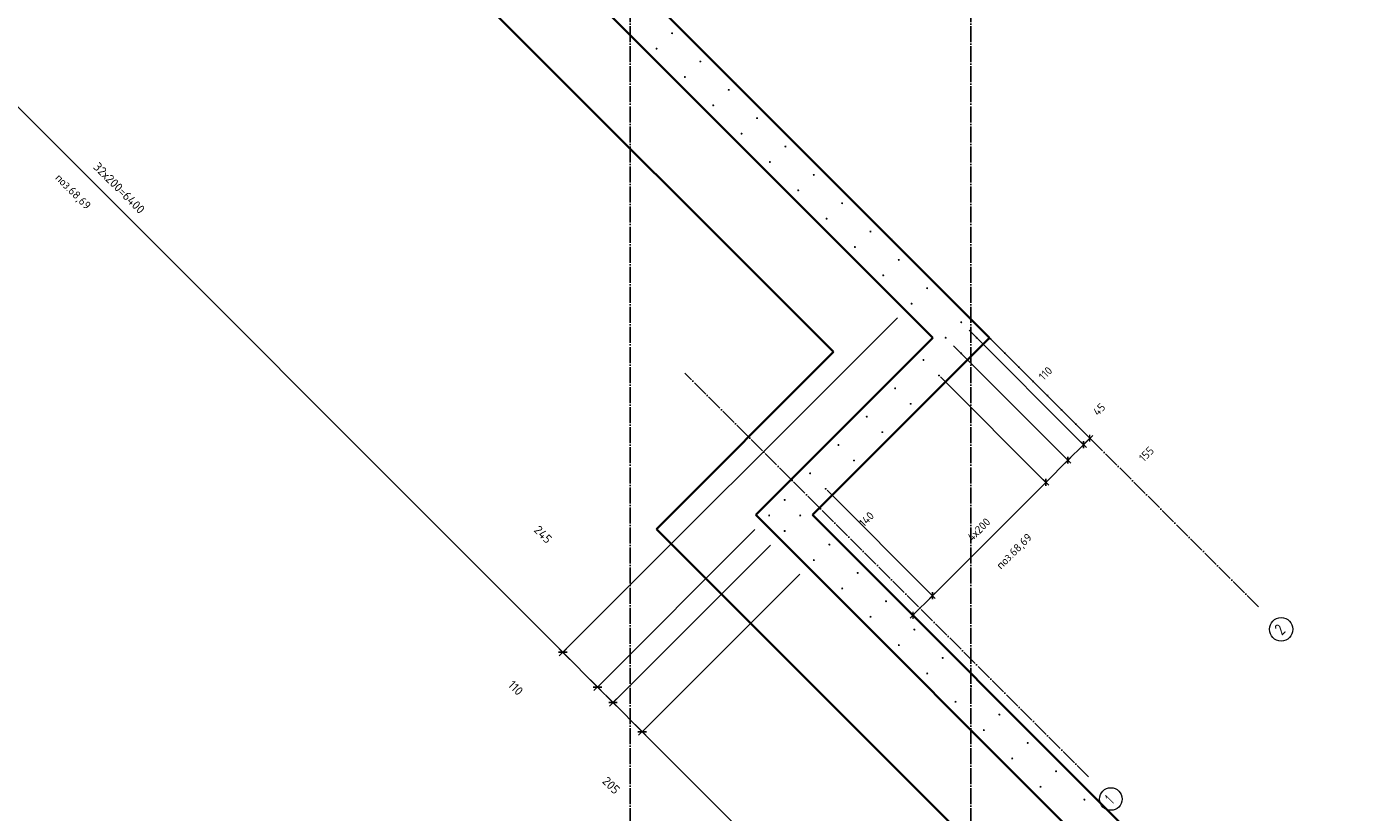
# Model space of a CAD drawing. Header units: millimetres. Extents: x -1001 to 124100, y -72947 to 40304.
# Tile 5 of 104: x 83688 to 90368, y -68775 to -64855. Entities that reach past the tile are written whole.
import ezdxf

# ---------------------------------------------------------------- set-up
doc = ezdxf.new("R2010")
doc.units = ezdxf.units.MM
doc.header["$PDMODE"] = 65
doc.linetypes.add('______11', pattern=[100, 80, -10, 0, -10])
doc.linetypes.add('______5', pattern=[220, 160, -20, 20, -20])
for name, color, linetype, lineweight in [('Standard', 7, 'Continuous', 25), ('Арм.стержн. Выпуски', 180, 'Continuous', 35), ('Размерная линия_ общее', 7, 'Continuous', 13), ('Размерная линия_ общее_1', 7, 'Continuous', 13)]:
    doc.layers.add(name, color=color, linetype=linetype, lineweight=lineweight)
doc.layers.add('Осевая линия_ общее', color=7, linetype='______5', lineweight=13, true_color=0xa0a0a0)
doc.styles.add('ISOCPEUR', font='ISOCPEUR')
doc.dimstyles.new('DIMSTYLE_11', dxfattribs={"dimtxt": 40, "dimasz": 40, "dimexe": 0, "dimexo": 0, "dimgap": 20, "dimtad": 2, "dimdec": 0, "dimrnd": 5, "dimzin": 12, "dimdsep": 46, "dimtxsty": 'ISOCPEUR', "dimblk1": 'ALL_ML_STRICH', "dimblk2": 'ALL_ML_STRICH', "dimsah": 1, "dimcen": 0, "dimclrd": 7, "dimclre": 256, "dimclrt": 7, "dimadec": 0, "dimazin": 0, "dimtfac": 1, "dimtdec": 0, "dimtix": 1, "dimtmove": 2, "dimatfit": 3, "dimfxl": 0, "dimtvp": 1.2, "dimtzin": 0, "dimlwd": 0, "dimlwe": -3, "dimarcsym": 0})
doc.dimstyles.new('DIMSTYLE_16', dxfattribs={"dimtxt": 40, "dimasz": 40, "dimexe": 0, "dimexo": 0, "dimgap": 20, "dimtad": 0, "dimdec": 0, "dimrnd": 5, "dimzin": 12, "dimdsep": 46, "dimtxsty": 'ISOCPEUR', "dimblk1": 'ALL_ML_STRICH', "dimblk2": 'ALL_ML_STRICH', "dimsah": 1, "dimcen": 0, "dimclrd": 7, "dimclre": 256, "dimclrt": 7, "dimadec": 0, "dimazin": 0, "dimtfac": 1, "dimtdec": 0, "dimtix": 1, "dimtmove": 2, "dimatfit": 3, "dimfxl": 0, "dimtzin": 0, "dimlwd": 0, "dimlwe": -3, "dimarcsym": 0})
doc.dimstyles.new('DIMSTYLE_26', dxfattribs={"dimtxt": 44, "dimasz": 50, "dimexe": 0, "dimexo": 0, "dimgap": 22, "dimtad": 0, "dimdec": 0, "dimrnd": 5, "dimzin": 12, "dimdsep": 46, "dimtxsty": 'ISOCPEUR', "dimblk1": 'ALL_ML_STRICH', "dimblk2": 'ALL_ML_STRICH', "dimsah": 1, "dimcen": 0, "dimclrd": 7, "dimclre": 256, "dimclrt": 7, "dimadec": 0, "dimazin": 0, "dimtfac": 1, "dimtdec": 0, "dimtix": 1, "dimtmove": 2, "dimatfit": 3, "dimfxl": 0, "dimtvp": 1.2, "dimtzin": 0, "dimlwd": 0, "dimlwe": -3, "dimarcsym": 0})
doc.dimstyles.new('DIMSTYLE_29', dxfattribs={"dimtxt": 44, "dimasz": 50, "dimexe": 0, "dimexo": 0, "dimgap": 22, "dimtad": 0, "dimdec": 0, "dimrnd": 5, "dimzin": 12, "dimdsep": 46, "dimtxsty": 'ISOCPEUR', "dimblk1": 'ALL_ML_STRICH', "dimblk2": 'ALL_ML_STRICH', "dimsah": 1, "dimcen": 0, "dimclrd": 7, "dimclre": 256, "dimclrt": 7, "dimadec": 0, "dimazin": 0, "dimtfac": 1, "dimtdec": 0, "dimtix": 1, "dimtmove": 2, "dimatfit": 3, "dimfxl": 0, "dimtzin": 0, "dimlwd": 0, "dimlwe": -3, "dimarcsym": 0})
doc.dimstyles.new('DIMSTYLE_3', dxfattribs={"dimtxt": 44, "dimasz": 50, "dimexe": 0, "dimexo": 0, "dimgap": 22, "dimtad": 2, "dimdec": 0, "dimrnd": 5, "dimzin": 12, "dimdsep": 46, "dimtxsty": 'ISOCPEUR', "dimblk1": 'ALL_ML_STRICH', "dimblk2": 'ALL_ML_STRICH', "dimsah": 1, "dimcen": 0, "dimclrd": 7, "dimclre": 256, "dimclrt": 7, "dimadec": 0, "dimazin": 0, "dimtfac": 1, "dimtdec": 0, "dimtix": 1, "dimtmove": 2, "dimatfit": 3, "dimfxl": 0, "dimtzin": 0, "dimlwd": 0, "dimlwe": -3, "dimarcsym": 0})
doc.dimstyles.new('DIMSTYLE_9', dxfattribs={"dimtxt": 40, "dimasz": 40, "dimexe": 0, "dimexo": 0, "dimgap": 20, "dimtad": 2, "dimdec": 0, "dimrnd": 5, "dimzin": 12, "dimdsep": 46, "dimtxsty": 'ISOCPEUR', "dimblk1": 'ALL_ML_STRICH', "dimblk2": 'ALL_ML_STRICH', "dimsah": 1, "dimcen": 0, "dimclrd": 7, "dimclre": 256, "dimclrt": 7, "dimadec": 0, "dimazin": 0, "dimtfac": 1, "dimtdec": 0, "dimtix": 1, "dimtmove": 2, "dimatfit": 3, "dimfxl": 0, "dimtzin": 0, "dimlwd": 0, "dimlwe": -3, "dimarcsym": 0})

# ---------------------------------------------------------------- blocks, each defined once
blk = doc.blocks.new('СЛОЖНЫЙ_ОБЪЕКТ_0')
at = {"layer": 'Осевая линия_ общее', "color": 253, "linetype": '______11', "lineweight": -3, "true_color": 0xa0a0a0, "transparency": 33554687}
for p, q in [((89836.5, -67750.3), (82970.5, -60884.3)), ((88988, -68598.9), (86972.7, -66583.6))]:
    blk.add_line(p, q, dxfattribs=at)
at = {"layer": 'Осевая линия_ общее', "color": 7, "linetype": 'Continuous', "lineweight": 13, "transparency": 33554687}
for centre, radius in [((89948.8, -67862), 58.5), ((89098.7, -68709.1), 56.4)]:
    blk.add_circle(centre, radius, dxfattribs=at)
at = {"layer": 'Осевая линия_ общее', "color": 7, "linetype": 'Continuous', "lineweight": 13, "transparency": 33554687, "char_height": 60, "attachment_point": 7, "rotation": 45, "style": 'ISOCPEUR'}
for s, insert, width in [('\\W0.78;2', (89952.4, -67895.3), 65.281), ('\\W0.56;1', (89106.6, -68738.2), 46.667)]:
    blk.add_mtext(s, dxfattribs=dict(at, insert=insert, width=width))
blk = doc.blocks.new('ALL_ML_STRICH')
at = {"color": 0, "linetype": 'ByBlock', "lineweight": -2}
for p, q in [((-1, 0), (0.5, 0)), ((-0.3, -0.3), (0.3, 0.3)), ((0, -0.5), (0, 0.5))]:
    blk.add_line(p, q, dxfattribs=at)
blk = doc.blocks.new('*D521')
at = {"layer": 'DEFPOINTS', "color": 7, "linetype": 'Continuous', "lineweight": 13, "transparency": 33554687}
for p in [(83578.9, -61711.3), (81839.4, -63449.8), (88104.4, -66236.8)]:
    blk.add_point(p, dxfattribs=at)
at = {"layer": 'Размерная линия_ общее', "color": 253, "linetype": 'Continuous', "lineweight": -2, "true_color": 0xa0a0a0, "transparency": 33554687}
for p, q in [((83508.2, -61782), (81839.4, -63449.8)), ((88033.7, -66307.5), (86363.6, -67976.6))]:
    blk.add_line(p, q, dxfattribs=at)
at = {"layer": 'Размерная линия_ общее', "color": 7, "linetype": 'Continuous', "lineweight": -2, "transparency": 33554687}
blk.add_line((81839.4, -63449.8), (86363.6, -67976.6), dxfattribs=at)
at = {"layer": 'Размерная линия_ общее', "color": 7, "linetype": 'Continuous', "lineweight": 13, "transparency": 33554687, "yscale": 50, "zscale": 50}
for p, xscale, rotation in [((81839.4, -63449.8), 49.99999999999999, 134.982941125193), ((86363.6, -67976.6), 50, 314.982941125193)]:
    blk.add_blockref('ALL_ML_STRICH', p, dxfattribs=dict(at, xscale=xscale, rotation=rotation))
at = {"layer": 'Размерная линия_ общее', "color": 7, "linetype": 'Continuous', "lineweight": 13, "transparency": 33554687, "insert": (84048.2, -65526.9), "char_height": 44, "width": 2.2, "attachment_point": 1, "rotation": 314.98294, "line_spacing_factor": 0.60241, "style": 'ISOCPEUR'}
blk.add_mtext('32х200=6400', dxfattribs=at)
blk = doc.blocks.new('*D522')
at = {"layer": 'DEFPOINTS', "color": 7, "linetype": 'Continuous', "lineweight": 13, "transparency": 33554687}
for p in [(88104.4, -66236.8), (87393.5, -67293.7), (86363.6, -67976.6)]:
    blk.add_point(p, dxfattribs=at)
at = {"layer": 'Размерная линия_ общее', "color": 253, "linetype": 'Continuous', "lineweight": -2, "true_color": 0xa0a0a0, "transparency": 33554687}
for p, q in [((88033.7, -66307.5), (86363.6, -67976.6)), ((87322.8, -67364.4), (86536.8, -68150))]:
    blk.add_line(p, q, dxfattribs=at)
at = {"layer": 'Размерная линия_ общее', "color": 7, "linetype": 'Continuous', "lineweight": -2, "transparency": 33554687}
blk.add_line((86363.6, -67976.6), (86536.8, -68150), dxfattribs=at)
at = {"layer": 'Размерная линия_ общее', "color": 7, "linetype": 'Continuous', "lineweight": 13, "transparency": 33554687, "yscale": 50, "zscale": 50}
for p, xscale, rotation in [((86363.6, -67976.6), 49.99999999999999, 134.982941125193), ((86536.8, -68150), 50, 314.982941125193)]:
    blk.add_blockref('ALL_ML_STRICH', p, dxfattribs=dict(at, xscale=xscale, rotation=rotation))
at = {"layer": 'Размерная линия_ общее', "color": 7, "linetype": 'Continuous', "lineweight": 13, "transparency": 33554687, "insert": (86264.9, -67388.5), "char_height": 44, "width": 132, "attachment_point": 5, "rotation": 314.98294, "style": 'ISOCPEUR'}
blk.add_mtext('\\A1;{245}', dxfattribs=at)
blk = doc.blocks.new('*D523')
at = {"layer": 'DEFPOINTS', "color": 7, "linetype": 'Continuous', "lineweight": 13, "transparency": 33554687}
for p in [(87393.5, -67293.7), (87470.9, -67371.2), (86536.8, -68150)]:
    blk.add_point(p, dxfattribs=at)
at = {"layer": 'Размерная линия_ общее', "color": 253, "linetype": 'Continuous', "lineweight": -2, "true_color": 0xa0a0a0, "transparency": 33554687}
for p, q in [((87322.8, -67364.4), (86536.8, -68150)), ((87400.2, -67441.9), (86614.2, -68227.4))]:
    blk.add_line(p, q, dxfattribs=at)
at = {"layer": 'Размерная линия_ общее', "color": 7, "linetype": 'Continuous', "lineweight": -2, "transparency": 33554687}
blk.add_line((86536.8, -68150), (86614.2, -68227.4), dxfattribs=at)
at = {"layer": 'Размерная линия_ общее', "color": 7, "linetype": 'Continuous', "lineweight": 13, "transparency": 33554687, "yscale": 50, "zscale": 50}
for p, xscale, rotation in [((86536.8, -68150), 49.99999999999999, 134.982941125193), ((86614.2, -68227.4), 50, 314.982941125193)]:
    blk.add_blockref('ALL_ML_STRICH', p, dxfattribs=dict(at, xscale=xscale, rotation=rotation))
at = {"layer": 'Размерная линия_ общее', "color": 7, "linetype": 'Continuous', "lineweight": 13, "transparency": 33554687, "insert": (86128.4, -68154.6), "char_height": 44, "width": 132, "attachment_point": 5, "rotation": 314.98294, "style": 'ISOCPEUR'}
blk.add_mtext('\\A1;{110}', dxfattribs=at)
blk = doc.blocks.new('*D524')
at = {"layer": 'DEFPOINTS', "color": 7, "linetype": 'Continuous', "lineweight": 13, "transparency": 33554687}
for p in [(87470.9, -67371.2), (87616.5, -67516.7), (86614.2, -68227.4)]:
    blk.add_point(p, dxfattribs=at)
at = {"layer": 'Размерная линия_ общее', "color": 253, "linetype": 'Continuous', "lineweight": -2, "true_color": 0xa0a0a0, "transparency": 33554687}
for p, q in [((87400.2, -67441.9), (86614.2, -68227.4)), ((87545.8, -67587.4), (86759.7, -68373))]:
    blk.add_line(p, q, dxfattribs=at)
at = {"layer": 'Размерная линия_ общее', "color": 7, "linetype": 'Continuous', "lineweight": -2, "transparency": 33554687}
blk.add_line((86614.2, -68227.4), (86759.7, -68373), dxfattribs=at)
at = {"layer": 'Размерная линия_ общее', "color": 7, "linetype": 'Continuous', "lineweight": 13, "transparency": 33554687, "yscale": 50, "zscale": 50}
for p, xscale, rotation in [((86614.2, -68227.4), 49.99999999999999, 134.982941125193), ((86759.7, -68373), 50, 314.982941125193)]:
    blk.add_blockref('ALL_ML_STRICH', p, dxfattribs=dict(at, xscale=xscale, rotation=rotation))
at = {"layer": 'Размерная линия_ общее', "color": 7, "linetype": 'Continuous', "lineweight": 13, "transparency": 33554687, "insert": (86604.9, -68640.8), "char_height": 44, "width": 132, "attachment_point": 5, "rotation": 314.98294, "style": 'ISOCPEUR'}
blk.add_mtext('\\A1;{205}', dxfattribs=at)
blk = doc.blocks.new('*D525')
at = {"layer": 'DEFPOINTS', "color": 7, "linetype": 'Continuous', "lineweight": 13, "transparency": 33554687}
for p in [(87616.5, -67516.7), (86759.7, -68373), (90162.1, -70062.3)]:
    blk.add_point(p, dxfattribs=at)
at = {"layer": 'Размерная линия_ общее', "color": 253, "linetype": 'Continuous', "lineweight": -2, "true_color": 0xa0a0a0, "transparency": 33554687}
for p, q in [((87545.8, -67587.4), (86759.7, -68373)), ((90091.4, -70133), (89304.5, -70919.3))]:
    blk.add_line(p, q, dxfattribs=at)
at = {"layer": 'Размерная линия_ общее', "color": 7, "linetype": 'Continuous', "lineweight": -2, "transparency": 33554687}
blk.add_line((86759.7, -68373), (89304.5, -70919.3), dxfattribs=at)
at = {"layer": 'Размерная линия_ общее', "color": 7, "linetype": 'Continuous', "lineweight": 13, "transparency": 33554687, "yscale": 50, "zscale": 50}
for p, xscale, rotation in [((86759.7, -68373), 49.99999999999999, 134.982941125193), ((89304.5, -70919.3), 50, 314.982941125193)]:
    blk.add_blockref('ALL_ML_STRICH', p, dxfattribs=dict(at, xscale=xscale, rotation=rotation))
at = {"layer": 'Размерная линия_ общее', "color": 7, "linetype": 'Continuous', "lineweight": 13, "transparency": 33554687, "insert": (87983.5, -69464.6), "char_height": 44, "width": 2.2, "attachment_point": 1, "rotation": 314.98294, "line_spacing_factor": 0.60241, "style": 'ISOCPEUR'}
blk.add_mtext('18х200=3600', dxfattribs=at)
blk = doc.blocks.new('*D527')
at = {"layer": 'DEFPOINTS', "color": 7, "linetype": 'Continuous', "lineweight": 13, "transparency": 33554687}
for p in [(87675.4, -67160.8), (87839.1, -67520.7), (88110.6, -67792.2)]:
    blk.add_point(p, dxfattribs=at)
at = {"layer": 'Размерная линия_ общее_1', "color": 253, "linetype": 'Continuous', "lineweight": -2, "true_color": 0xa0a0a0, "transparency": 33554687}
for p, q in [((87682.5, -67167.9), (88208.7, -67694.1)), ((87846.2, -67527.8), (88110.6, -67792.2))]:
    blk.add_line(p, q, dxfattribs=at)
at = {"layer": 'Размерная линия_ общее_1', "color": 7, "linetype": 'Continuous', "lineweight": -2, "transparency": 33554687}
blk.add_line((88110.6, -67792.2), (88208.7, -67694.1), dxfattribs=at)
at = {"layer": 'Размерная линия_ общее_1', "color": 7, "linetype": 'Continuous', "lineweight": 13, "transparency": 33554687, "xscale": 40, "yscale": 40, "zscale": 40}
for p, rotation in [((88208.7, -67694.1), 45.00000000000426), ((88110.6, -67792.2), 225.0000000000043)]:
    blk.add_blockref('ALL_ML_STRICH', p, dxfattribs=dict(at, rotation=rotation))
at = {"layer": 'Размерная линия_ общее_1', "color": 7, "linetype": 'Continuous', "lineweight": 13, "transparency": 33554687, "insert": (87879.4, -67312.4), "char_height": 40, "width": 120, "attachment_point": 5, "rotation": 45, "style": 'ISOCPEUR'}
blk.add_mtext('\\A1;{140}', dxfattribs=at)
blk = doc.blocks.new('*D528')
at = {"layer": 'DEFPOINTS', "color": 7, "linetype": 'Continuous', "lineweight": 13, "transparency": 33554687}
for p in [(88241.1, -66595.1), (87675.4, -67160.8), (88208.7, -67694.1)]:
    blk.add_point(p, dxfattribs=at)
at = {"layer": 'Размерная линия_ общее_1', "color": 253, "linetype": 'Continuous', "lineweight": -2, "true_color": 0xa0a0a0, "transparency": 33554687}
for p, q in [((88248.1, -66602.2), (88774.4, -67128.4)), ((87682.5, -67167.9), (88208.7, -67694.1))]:
    blk.add_line(p, q, dxfattribs=at)
at = {"layer": 'Размерная линия_ общее_1', "color": 7, "linetype": 'Continuous', "lineweight": -2, "transparency": 33554687}
blk.add_line((88208.7, -67694.1), (88774.4, -67128.4), dxfattribs=at)
at = {"layer": 'Размерная линия_ общее_1', "color": 7, "linetype": 'Continuous', "lineweight": 13, "transparency": 33554687, "xscale": 40, "yscale": 40, "zscale": 40}
for p, rotation in [((88774.4, -67128.4), 45.00000000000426), ((88208.7, -67694.1), 225.0000000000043)]:
    blk.add_blockref('ALL_ML_STRICH', p, dxfattribs=dict(at, rotation=rotation))
at = {"layer": 'Размерная линия_ общее_1', "color": 7, "linetype": 'Continuous', "lineweight": 13, "transparency": 33554687, "insert": (88378.4, -67397.1), "char_height": 40, "width": 2, "attachment_point": 1, "rotation": 45, "line_spacing_factor": 0.60241, "style": 'ISOCPEUR'}
blk.add_mtext('4х200', dxfattribs=at)
blk = doc.blocks.new('*D529')
at = {"layer": 'DEFPOINTS', "color": 7, "linetype": 'Continuous', "lineweight": 13, "transparency": 33554687}
for p in [(88306.8, -66439.7), (88241.1, -66595.1), (88774.4, -67128.4)]:
    blk.add_point(p, dxfattribs=at)
at = {"layer": 'Размерная линия_ общее_1', "color": 253, "linetype": 'Continuous', "lineweight": -2, "true_color": 0xa0a0a0, "transparency": 33554687}
for p, q in [((88313.8, -66446.8), (88884.9, -67017.8)), ((88248.1, -66602.2), (88774.4, -67128.4))]:
    blk.add_line(p, q, dxfattribs=at)
at = {"layer": 'Размерная линия_ общее_1', "color": 7, "linetype": 'Continuous', "lineweight": -2, "transparency": 33554687}
blk.add_line((88774.4, -67128.4), (88884.9, -67017.8), dxfattribs=at)
at = {"layer": 'Размерная линия_ общее_1', "color": 7, "linetype": 'Continuous', "lineweight": 13, "transparency": 33554687, "xscale": 40, "yscale": 40, "zscale": 40}
for p, rotation in [((88884.9, -67017.8), 45.00000000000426), ((88774.4, -67128.4), 225.0000000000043)]:
    blk.add_blockref('ALL_ML_STRICH', p, dxfattribs=dict(at, rotation=rotation))
at = {"layer": 'Размерная линия_ общее_1', "color": 7, "linetype": 'Continuous', "lineweight": 13, "transparency": 33554687, "insert": (89276.2, -66987.8), "char_height": 40, "width": 120, "attachment_point": 5, "rotation": 45, "style": 'ISOCPEUR'}
blk.add_mtext('\\A1;{155}', dxfattribs=at)
blk = doc.blocks.new('*D530')
at = {"layer": 'DEFPOINTS', "color": 7, "linetype": 'Continuous', "lineweight": 13, "transparency": 33554687}
for p in [(88384.2, -66362.2), (88306.8, -66439.7), (88884.9, -67017.8)]:
    blk.add_point(p, dxfattribs=at)
at = {"layer": 'Размерная линия_ общее_1', "color": 253, "linetype": 'Continuous', "lineweight": -2, "true_color": 0xa0a0a0, "transparency": 33554687}
for p, q in [((88391.3, -66369.3), (88962.4, -66940.4)), ((88313.8, -66446.8), (88884.9, -67017.8))]:
    blk.add_line(p, q, dxfattribs=at)
at = {"layer": 'Размерная линия_ общее_1', "color": 7, "linetype": 'Continuous', "lineweight": -2, "transparency": 33554687}
blk.add_line((88884.9, -67017.8), (88962.4, -66940.4), dxfattribs=at)
at = {"layer": 'Размерная линия_ общее_1', "color": 7, "linetype": 'Continuous', "lineweight": 13, "transparency": 33554687, "xscale": 40, "yscale": 40, "zscale": 40}
for p, rotation in [((88962.4, -66940.4), 45.00000000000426), ((88884.9, -67017.8), 225.0000000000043)]:
    blk.add_blockref('ALL_ML_STRICH', p, dxfattribs=dict(at, rotation=rotation))
at = {"layer": 'Размерная линия_ общее_1', "color": 7, "linetype": 'Continuous', "lineweight": 13, "transparency": 33554687, "insert": (88772.9, -66584.8), "char_height": 40, "width": 120, "attachment_point": 5, "rotation": 45, "style": 'ISOCPEUR'}
blk.add_mtext('\\A1;{110}', dxfattribs=at)
blk = doc.blocks.new('*D531')
at = {"layer": 'DEFPOINTS', "color": 7, "linetype": 'Continuous', "lineweight": 13, "transparency": 33554687}
for p in [(88384.2, -66362.2), (88448.4, -66362.3), (88962.4, -66940.4)]:
    blk.add_point(p, dxfattribs=at)
at = {"layer": 'Размерная линия_ общее_1', "color": 253, "linetype": 'Continuous', "lineweight": -2, "true_color": 0xa0a0a0, "transparency": 33554687}
for p, q in [((88391.3, -66369.3), (88962.4, -66940.4)), ((88455.5, -66369.4), (88994.5, -66908.3))]:
    blk.add_line(p, q, dxfattribs=at)
at = {"layer": 'Размерная линия_ общее_1', "color": 7, "linetype": 'Continuous', "lineweight": -2, "transparency": 33554687}
blk.add_line((88962.4, -66940.4), (88994.5, -66908.3), dxfattribs=at)
at = {"layer": 'Размерная линия_ общее_1', "color": 7, "linetype": 'Continuous', "lineweight": 13, "transparency": 33554687, "xscale": 40, "yscale": 40, "zscale": 40}
for p, rotation in [((88962.4, -66940.4), 225.0000000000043), ((88994.5, -66908.3), 45.00000000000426)]:
    blk.add_blockref('ALL_ML_STRICH', p, dxfattribs=dict(at, rotation=rotation))
at = {"layer": 'Размерная линия_ общее_1', "color": 7, "linetype": 'Continuous', "lineweight": 13, "transparency": 33554687, "insert": (89040.2, -66764), "char_height": 40, "width": 80, "attachment_point": 5, "rotation": 45, "style": 'ISOCPEUR'}
blk.add_mtext('\\A1;{45}', dxfattribs=at)

msp = doc.modelspace()

# ---------------------------------------------------------------- hatches: boundary and pattern name
at = {"layer": 'Арм.стержн. Выпуски', "linetype": 'Continuous', "lineweight": 35, "transparency": 33554687}
for points in [[(86914.1, -64886.6), (86913.7, -64884.7), (86912.6, -64883), (86911, -64881.9), (86909.1, -64881.6), (86907.2, -64881.9), (86905.5, -64883), (86904.5, -64884.7), (86904.1, -64886.6), (86904.5, -64888.5), (86905.5, -64890.1), (86907.2, -64891.2), (86909.1, -64891.6), (86911, -64891.2), (86912.6, -64890.1), (86913.7, -64888.5)], [(86836.6, -64964), (86836.2, -64962.1), (86835.2, -64960.5), (86833.5, -64959.4), (86831.6, -64959), (86829.7, -64959.4), (86828.1, -64960.5), (86827, -64962.1), (86826.6, -64964), (86827, -64965.9), (86828.1, -64967.6), (86829.7, -64968.6), (86831.6, -64969), (86833.5, -64968.6), (86835.2, -64967.6), (86836.2, -64965.9)], [(87055.5, -65028), (87055.1, -65026.1), (87054, -65024.5), (87052.4, -65023.4), (87050.5, -65023), (87048.6, -65023.4), (87047, -65024.5), (87045.9, -65026.1), (87045.5, -65028), (87045.9, -65029.9), (87047, -65031.5), (87048.6, -65032.6), (87050.5, -65033), (87052.4, -65032.6), (87054, -65031.5), (87055.1, -65029.9)], [(86978, -65105.4), (86977.7, -65103.5), (86976.6, -65101.9), (86975, -65100.8), (86973, -65100.4), (86971.1, -65100.8), (86969.5, -65101.9), (86968.4, -65103.5), (86968, -65105.4), (86968.4, -65107.4), (86969.5, -65109), (86971.1, -65110.1), (86973, -65110.4), (86975, -65110.1), (86976.6, -65109), (86977.7, -65107.4)], [(87196.9, -65169.4), (87196.5, -65167.5), (87195.5, -65165.9), (87193.8, -65164.8), (87191.9, -65164.4), (87190, -65164.8), (87188.4, -65165.9), (87187.3, -65167.5), (87186.9, -65169.4), (87187.3, -65171.3), (87188.4, -65172.9), (87190, -65174), (87191.9, -65174.4), (87193.8, -65174), (87195.5, -65172.9), (87196.5, -65171.3)], [(87119.5, -65246.9), (87119.1, -65244.9), (87118, -65243.3), (87116.4, -65242.2), (87114.5, -65241.9), (87112.6, -65242.2), (87110.9, -65243.3), (87109.8, -65244.9), (87109.5, -65246.9), (87109.8, -65248.8), (87110.9, -65250.4), (87112.6, -65251.5), (87114.5, -65251.9), (87116.4, -65251.5), (87118, -65250.4), (87119.1, -65248.8)], [(87338.3, -65310.8), (87338, -65308.9), (87336.9, -65307.3), (87335.3, -65306.2), (87333.3, -65305.8), (87331.4, -65306.2), (87329.8, -65307.3), (87328.7, -65308.9), (87328.3, -65310.8), (87328.7, -65312.7), (87329.8, -65314.4), (87331.4, -65315.5), (87333.3, -65315.8), (87335.3, -65315.5), (87336.9, -65314.4), (87338, -65312.7)], [(87260.9, -65388.3), (87260.5, -65386.4), (87259.4, -65384.7), (87257.8, -65383.7), (87255.9, -65383.3), (87254, -65383.7), (87252.4, -65384.7), (87251.3, -65386.4), (87250.9, -65388.3), (87251.3, -65390.2), (87252.4, -65391.8), (87254, -65392.9), (87255.9, -65393.3), (87257.8, -65392.9), (87259.4, -65391.8), (87260.5, -65390.2)], [(87479.8, -65452.3), (87479.4, -65450.3), (87478.3, -65448.7), (87476.7, -65447.6), (87474.8, -65447.3), (87472.8, -65447.6), (87471.2, -65448.7), (87470.1, -65450.3), (87469.8, -65452.3), (87470.1, -65454.2), (87471.2, -65455.8), (87472.8, -65456.9), (87474.8, -65457.3), (87476.7, -65456.9), (87478.3, -65455.8), (87479.4, -65454.2)], [(87402.3, -65529.7), (87401.9, -65527.8), (87400.8, -65526.2), (87399.2, -65525.1), (87397.3, -65524.7), (87395.4, -65525.1), (87393.8, -65526.2), (87392.7, -65527.8), (87392.3, -65529.7), (87392.7, -65531.6), (87393.8, -65533.2), (87395.4, -65534.3), (87397.3, -65534.7), (87399.2, -65534.3), (87400.8, -65533.2), (87401.9, -65531.6)], [(87621.2, -65593.7), (87620.8, -65591.8), (87619.7, -65590.1), (87618.1, -65589.1), (87616.2, -65588.7), (87614.3, -65589.1), (87612.6, -65590.1), (87611.6, -65591.8), (87611.2, -65593.7), (87611.6, -65595.6), (87612.6, -65597.2), (87614.3, -65598.3), (87616.2, -65598.7), (87618.1, -65598.3), (87619.7, -65597.2), (87620.8, -65595.6)], [(87543.7, -65671.1), (87543.4, -65669.2), (87542.3, -65667.6), (87540.6, -65666.5), (87538.7, -65666.1), (87536.8, -65666.5), (87535.2, -65667.6), (87534.1, -65669.2), (87533.7, -65671.1), (87534.1, -65673), (87535.2, -65674.7), (87536.8, -65675.7), (87538.7, -65676.1), (87540.6, -65675.7), (87542.3, -65674.7), (87543.4, -65673)], [(87762.6, -65735.1), (87762.2, -65733.2), (87761.1, -65731.6), (87759.5, -65730.5), (87757.6, -65730.1), (87755.7, -65730.5), (87754.1, -65731.6), (87753, -65733.2), (87752.6, -65735.1), (87753, -65737), (87754.1, -65738.6), (87755.7, -65739.7), (87757.6, -65740.1), (87759.5, -65739.7), (87761.1, -65738.6), (87762.2, -65737)], [(87685.2, -65812.5), (87684.8, -65810.6), (87683.7, -65809), (87682.1, -65807.9), (87680.2, -65807.5), (87678.2, -65807.9), (87676.6, -65809), (87675.5, -65810.6), (87675.2, -65812.5), (87675.5, -65814.5), (87676.6, -65816.1), (87678.2, -65817.2), (87680.2, -65817.5), (87682.1, -65817.2), (87683.7, -65816.1), (87684.8, -65814.5)], [(87904, -65876.5), (87903.6, -65874.6), (87902.6, -65873), (87900.9, -65871.9), (87899, -65871.5), (87897.1, -65871.9), (87895.5, -65873), (87894.4, -65874.6), (87894, -65876.5), (87894.4, -65878.4), (87895.5, -65880.1), (87897.1, -65881.1), (87899, -65881.5), (87900.9, -65881.1), (87902.6, -65880.1), (87903.6, -65878.4)], [(87826.6, -65954), (87826.2, -65952.1), (87825.1, -65950.4), (87823.5, -65949.3), (87821.6, -65949), (87819.7, -65949.3), (87818, -65950.4), (87817, -65952.1), (87816.6, -65954), (87817, -65955.9), (87818, -65957.5), (87819.7, -65958.6), (87821.6, -65959), (87823.5, -65958.6), (87825.1, -65957.5), (87826.2, -65955.9)], [(88045.4, -66017.9), (88045.1, -66016), (88044, -66014.4), (88042.4, -66013.3), (88040.4, -66012.9), (88038.5, -66013.3), (88036.9, -66014.4), (88035.8, -66016), (88035.4, -66017.9), (88035.8, -66019.9), (88036.9, -66021.5), (88038.5, -66022.6), (88040.4, -66022.9), (88042.4, -66022.6), (88044, -66021.5), (88045.1, -66019.9)], [(87968, -66095.4), (87967.6, -66093.5), (87966.5, -66091.9), (87964.9, -66090.8), (87963, -66090.4), (87961.1, -66090.8), (87959.5, -66091.9), (87958.4, -66093.5), (87958, -66095.4), (87958.4, -66097.3), (87959.5, -66098.9), (87961.1, -66100), (87963, -66100.4), (87964.9, -66100), (87966.5, -66098.9), (87967.6, -66097.3)], [(88186.9, -66159.4), (88186.5, -66157.4), (88185.4, -66155.8), (88183.8, -66154.7), (88181.9, -66154.4), (88180, -66154.7), (88178.3, -66155.8), (88177.2, -66157.4), (88176.9, -66159.4), (88177.2, -66161.3), (88178.3, -66162.9), (88180, -66164), (88181.9, -66164.4), (88183.8, -66164), (88185.4, -66162.9), (88186.5, -66161.3)], [(88109.4, -66236.8), (88109, -66234.9), (88108, -66233.3), (88106.3, -66232.2), (88104.4, -66231.8), (88102.5, -66232.2), (88100.9, -66233.3), (88099.8, -66234.9), (88099.4, -66236.8), (88099.8, -66238.7), (88100.9, -66240.3), (88102.5, -66241.4), (88104.4, -66241.8), (88106.3, -66241.4), (88108, -66240.3), (88109, -66238.7)], [(88357, -66329.3), (88356.6, -66327.4), (88355.5, -66325.8), (88353.9, -66324.7), (88352, -66324.3), (88350.1, -66324.7), (88348.5, -66325.8), (88347.4, -66327.4), (88347, -66329.3), (88347.4, -66331.2), (88348.5, -66332.8), (88350.1, -66333.9), (88352, -66334.3), (88353.9, -66333.9), (88355.5, -66332.8), (88356.6, -66331.2)], [(88279.5, -66406.7), (88279.1, -66404.8), (88278, -66403.2), (88276.4, -66402.1), (88274.5, -66401.7), (88272.6, -66402.1), (88271, -66403.2), (88269.9, -66404.8), (88269.5, -66406.7), (88269.9, -66408.7), (88271, -66410.3), (88272.6, -66411.4), (88274.5, -66411.7), (88276.4, -66411.4), (88278, -66410.3), (88279.1, -66408.7)], [(88434.4, -66406.8), (88434, -66404.9), (88432.9, -66403.3), (88431.3, -66402.2), (88429.4, -66401.8), (88427.4, -66402.2), (88425.8, -66403.3), (88424.7, -66404.9), (88424.4, -66406.8), (88424.7, -66408.8), (88425.8, -66410.4), (88427.4, -66411.5), (88429.4, -66411.8), (88431.3, -66411.5), (88432.9, -66410.4), (88434, -66408.8)], [(88168.6, -66517.7), (88168.2, -66515.8), (88167.1, -66514.2), (88165.5, -66513.1), (88163.6, -66512.7), (88161.7, -66513.1), (88160.1, -66514.2), (88159, -66515.8), (88158.6, -66517.7), (88159, -66519.6), (88160.1, -66521.2), (88161.7, -66522.3), (88163.6, -66522.7), (88165.5, -66522.3), (88167.1, -66521.2), (88168.2, -66519.6)], [(88356.9, -66484.3), (88356.5, -66482.4), (88355.4, -66480.7), (88353.8, -66479.7), (88351.9, -66479.3), (88350, -66479.7), (88348.3, -66480.7), (88347.3, -66482.4), (88346.9, -66484.3), (88347.3, -66486.2), (88348.3, -66487.8), (88350, -66488.9), (88351.9, -66489.3), (88353.8, -66488.9), (88355.4, -66487.8), (88356.5, -66486.2)], [(88246.1, -66595.1), (88245.7, -66593.2), (88244.6, -66591.6), (88243, -66590.5), (88241.1, -66590.1), (88239.2, -66590.5), (88237.5, -66591.6), (88236.5, -66593.2), (88236.1, -66595.1), (88236.5, -66597), (88237.5, -66598.7), (88239.2, -66599.7), (88241.1, -66600.1), (88243, -66599.7), (88244.6, -66598.7), (88245.7, -66597)], [(88027.2, -66659.1), (88026.8, -66657.2), (88025.7, -66655.6), (88024.1, -66654.5), (88022.2, -66654.1), (88020.3, -66654.5), (88018.6, -66655.6), (88017.6, -66657.2), (88017.2, -66659.1), (88017.6, -66661), (88018.6, -66662.7), (88020.3, -66663.7), (88022.2, -66664.1), (88024.1, -66663.7), (88025.7, -66662.7), (88026.8, -66661)], [(88104.7, -66736.6), (88104.3, -66734.6), (88103.2, -66733), (88101.6, -66731.9), (88099.7, -66731.6), (88097.7, -66731.9), (88096.1, -66733), (88095, -66734.6), (88094.7, -66736.6), (88095, -66738.5), (88096.1, -66740.1), (88097.7, -66741.2), (88099.7, -66741.6), (88101.6, -66741.2), (88103.2, -66740.1), (88104.3, -66738.5)], [(87885.8, -66800.5), (87885.4, -66798.6), (87884.3, -66797), (87882.7, -66795.9), (87880.8, -66795.5), (87878.8, -66795.9), (87877.2, -66797), (87876.1, -66798.6), (87875.8, -66800.5), (87876.1, -66802.5), (87877.2, -66804.1), (87878.8, -66805.2), (87880.8, -66805.5), (87882.7, -66805.2), (87884.3, -66804.1), (87885.4, -66802.5)], [(87963.2, -66878), (87962.8, -66876.1), (87961.8, -66874.4), (87960.1, -66873.4), (87958.2, -66873), (87956.3, -66873.4), (87954.7, -66874.4), (87953.6, -66876.1), (87953.2, -66878), (87953.6, -66879.9), (87954.7, -66881.5), (87956.3, -66882.6), (87958.2, -66883), (87960.1, -66882.6), (87961.8, -66881.5), (87962.8, -66879.9)], [(87744.3, -66942), (87744, -66940), (87742.9, -66938.4), (87741.3, -66937.3), (87739.3, -66937), (87737.4, -66937.3), (87735.8, -66938.4), (87734.7, -66940), (87734.3, -66942), (87734.7, -66943.9), (87735.8, -66945.5), (87737.4, -66946.6), (87739.3, -66947), (87741.3, -66946.6), (87742.9, -66945.5), (87744, -66943.9)], [(87821.8, -67019.4), (87821.4, -67017.5), (87820.3, -67015.9), (87818.7, -67014.8), (87816.8, -67014.4), (87814.9, -67014.8), (87813.3, -67015.9), (87812.2, -67017.5), (87811.8, -67019.4), (87812.2, -67021.3), (87813.3, -67022.9), (87814.9, -67024), (87816.8, -67024.4), (87818.7, -67024), (87820.3, -67022.9), (87821.4, -67021.3)], [(87602.9, -67083.4), (87602.5, -67081.5), (87601.5, -67079.8), (87599.8, -67078.8), (87597.9, -67078.4), (87596, -67078.8), (87594.4, -67079.8), (87593.3, -67081.5), (87592.9, -67083.4), (87593.3, -67085.3), (87594.4, -67086.9), (87596, -67088), (87597.9, -67088.4), (87599.8, -67088), (87601.5, -67086.9), (87602.5, -67085.3)], [(87680.4, -67160.8), (87680, -67158.9), (87678.9, -67157.3), (87677.3, -67156.2), (87675.4, -67155.8), (87673.5, -67156.2), (87671.9, -67157.3), (87670.8, -67158.9), (87670.4, -67160.8), (87670.8, -67162.7), (87671.9, -67164.4), (87673.5, -67165.4), (87675.4, -67165.8), (87677.3, -67165.4), (87678.9, -67164.4), (87680, -67162.7)], [(87476, -67216.3), (87475.6, -67214.4), (87474.6, -67212.7), (87472.9, -67211.7), (87471, -67211.3), (87469.1, -67211.7), (87467.5, -67212.7), (87466.4, -67214.4), (87466, -67216.3), (87466.4, -67218.2), (87467.5, -67219.8), (87469.1, -67220.9), (87471, -67221.3), (87472.9, -67220.9), (87474.6, -67219.8), (87475.6, -67218.2)], [(87398.5, -67293.7), (87398.2, -67291.8), (87397.1, -67290.2), (87395.5, -67289.1), (87393.5, -67288.7), (87391.6, -67289.1), (87390, -67290.2), (87388.9, -67291.8), (87388.5, -67293.7), (87388.9, -67295.6), (87390, -67297.2), (87391.6, -67298.3), (87393.5, -67298.7), (87395.5, -67298.3), (87397.1, -67297.2), (87398.2, -67295.6)], [(87553.4, -67293.8), (87553, -67291.9), (87551.9, -67290.3), (87550.3, -67289.2), (87548.4, -67288.8), (87546.5, -67289.2), (87544.8, -67290.3), (87543.8, -67291.9), (87543.4, -67293.8), (87543.8, -67295.7), (87544.8, -67297.4), (87546.5, -67298.4), (87548.4, -67298.8), (87550.3, -67298.4), (87551.9, -67297.4), (87553, -67295.7)], [(87475.9, -67371.2), (87475.5, -67369.3), (87474.4, -67367.7), (87472.8, -67366.6), (87470.9, -67366.2), (87469, -67366.6), (87467.4, -67367.7), (87466.3, -67369.3), (87465.9, -67371.2), (87466.3, -67373.2), (87467.4, -67374.8), (87469, -67375.9), (87470.9, -67376.2), (87472.8, -67375.9), (87474.4, -67374.8), (87475.5, -67373.2)], [(87699, -67439.2), (87698.6, -67437.3), (87697.5, -67435.7), (87695.9, -67434.6), (87694, -67434.2), (87692.1, -67434.6), (87690.4, -67435.7), (87689.3, -67437.3), (87689, -67439.2), (87689.3, -67441.1), (87690.4, -67442.8), (87692.1, -67443.8), (87694, -67444.2), (87695.9, -67443.8), (87697.5, -67442.8), (87698.6, -67441.1)], [(87621.5, -67516.7), (87621.1, -67514.8), (87620, -67513.1), (87618.4, -67512.1), (87616.5, -67511.7), (87614.6, -67512.1), (87613, -67513.1), (87611.9, -67514.8), (87611.5, -67516.7), (87611.9, -67518.6), (87613, -67520.2), (87614.6, -67521.3), (87616.5, -67521.7), (87618.4, -67521.3), (87620, -67520.2), (87621.1, -67518.6)], [(87840.4, -67580.6), (87840, -67578.7), (87838.9, -67577.1), (87837.3, -67576), (87835.4, -67575.6), (87833.5, -67576), (87831.8, -67577.1), (87830.8, -67578.7), (87830.4, -67580.6), (87830.8, -67582.6), (87831.8, -67584.2), (87833.5, -67585.3), (87835.4, -67585.6), (87837.3, -67585.3), (87838.9, -67584.2), (87840, -67582.6)], [(87762.9, -67658.1), (87762.6, -67656.2), (87761.5, -67654.6), (87759.8, -67653.5), (87757.9, -67653.1), (87756, -67653.5), (87754.4, -67654.6), (87753.3, -67656.2), (87752.9, -67658.1), (87753.3, -67660), (87754.4, -67661.6), (87756, -67662.7), (87757.9, -67663.1), (87759.8, -67662.7), (87761.5, -67661.6), (87762.6, -67660)], [(87981.8, -67722.1), (87981.4, -67720.2), (87980.3, -67718.5), (87978.7, -67717.4), (87976.8, -67717.1), (87974.9, -67717.4), (87973.3, -67718.5), (87972.2, -67720.2), (87971.8, -67722.1), (87972.2, -67724), (87973.3, -67725.6), (87974.9, -67726.7), (87976.8, -67727.1), (87978.7, -67726.7), (87980.3, -67725.6), (87981.4, -67724)], [(87904.4, -67799.5), (87904, -67797.6), (87902.9, -67796), (87901.3, -67794.9), (87899.4, -67794.5), (87897.4, -67794.9), (87895.8, -67796), (87894.7, -67797.6), (87894.4, -67799.5), (87894.7, -67801.4), (87895.8, -67803.1), (87897.4, -67804.1), (87899.4, -67804.5), (87901.3, -67804.1), (87902.9, -67803.1), (87904, -67801.4)], [(88123.2, -67863.5), (88122.8, -67861.6), (88121.8, -67860), (88120.1, -67858.9), (88118.2, -67858.5), (88116.3, -67858.9), (88114.7, -67860), (88113.6, -67861.6), (88113.2, -67863.5), (88113.6, -67865.4), (88114.7, -67867), (88116.3, -67868.1), (88118.2, -67868.5), (88120.1, -67868.1), (88121.8, -67867), (88122.8, -67865.4)], [(88045.8, -67940.9), (88045.4, -67939), (88044.3, -67937.4), (88042.7, -67936.3), (88040.8, -67935.9), (88038.9, -67936.3), (88037.2, -67937.4), (88036.2, -67939), (88035.8, -67940.9), (88036.2, -67942.9), (88037.2, -67944.5), (88038.9, -67945.6), (88040.8, -67945.9), (88042.7, -67945.6), (88044.3, -67944.5), (88045.4, -67942.9)], [(88264.6, -68004.9), (88264.3, -68003), (88263.2, -68001.4), (88261.6, -68000.3), (88259.6, -67999.9), (88257.7, -68000.3), (88256.1, -68001.4), (88255, -68003), (88254.6, -68004.9), (88255, -68006.8), (88256.1, -68008.4), (88257.7, -68009.5), (88259.6, -68009.9), (88261.6, -68009.5), (88263.2, -68008.4), (88264.3, -68006.8)], [(88187.2, -68082.4), (88186.8, -68080.4), (88185.7, -68078.8), (88184.1, -68077.7), (88182.2, -68077.4), (88180.3, -68077.7), (88178.7, -68078.8), (88177.6, -68080.4), (88177.2, -68082.4), (88177.6, -68084.3), (88178.7, -68085.9), (88180.3, -68087), (88182.2, -68087.4), (88184.1, -68087), (88185.7, -68085.9), (88186.8, -68084.3)], [(88406.1, -68146.3), (88405.7, -68144.4), (88404.6, -68142.8), (88403, -68141.7), (88401.1, -68141.3), (88399.2, -68141.7), (88397.5, -68142.8), (88396.5, -68144.4), (88396.1, -68146.3), (88396.5, -68148.2), (88397.5, -68149.9), (88399.2, -68150.9), (88401.1, -68151.3), (88403, -68150.9), (88404.6, -68149.9), (88405.7, -68148.2)], [(88328.6, -68223.8), (88328.2, -68221.9), (88327.2, -68220.2), (88325.5, -68219.2), (88323.6, -68218.8), (88321.7, -68219.2), (88320.1, -68220.2), (88319, -68221.9), (88318.6, -68223.8), (88319, -68225.7), (88320.1, -68227.3), (88321.7, -68228.4), (88323.6, -68228.8), (88325.5, -68228.4), (88327.2, -68227.3), (88328.2, -68225.7)], [(88547.5, -68287.8), (88547.1, -68285.8), (88546, -68284.2), (88544.4, -68283.1), (88542.5, -68282.8), (88540.6, -68283.1), (88539, -68284.2), (88537.9, -68285.8), (88537.5, -68287.8), (88537.9, -68289.7), (88539, -68291.3), (88540.6, -68292.4), (88542.5, -68292.8), (88544.4, -68292.4), (88546, -68291.3), (88547.1, -68289.7)], [(88470, -68365.2), (88469.7, -68363.3), (88468.6, -68361.7), (88467, -68360.6), (88465, -68360.2), (88463.1, -68360.6), (88461.5, -68361.7), (88460.4, -68363.3), (88460, -68365.2), (88460.4, -68367.1), (88461.5, -68368.7), (88463.1, -68369.8), (88465, -68370.2), (88467, -68369.8), (88468.6, -68368.7), (88469.7, -68367.1)], [(88688.9, -68429.2), (88688.5, -68427.3), (88687.4, -68425.6), (88685.8, -68424.6), (88683.9, -68424.2), (88682, -68424.6), (88680.4, -68425.6), (88679.3, -68427.3), (88678.9, -68429.2), (88679.3, -68431.1), (88680.4, -68432.7), (88682, -68433.8), (88683.9, -68434.2), (88685.8, -68433.8), (88687.4, -68432.7), (88688.5, -68431.1)], [(88611.5, -68506.6), (88611.1, -68504.7), (88610, -68503.1), (88608.4, -68502), (88606.5, -68501.6), (88604.5, -68502), (88602.9, -68503.1), (88601.8, -68504.7), (88601.5, -68506.6), (88601.8, -68508.5), (88602.9, -68510.2), (88604.5, -68511.2), (88606.5, -68511.6), (88608.4, -68511.2), (88610, -68510.2), (88611.1, -68508.5)], [(88830.3, -68570.6), (88830, -68568.7), (88828.9, -68567.1), (88827.2, -68566), (88825.3, -68565.6), (88823.4, -68566), (88821.8, -68567.1), (88820.7, -68568.7), (88820.3, -68570.6), (88820.7, -68572.5), (88821.8, -68574.1), (88823.4, -68575.2), (88825.3, -68575.6), (88827.2, -68575.2), (88828.9, -68574.1), (88830, -68572.5)], [(88752.9, -68648), (88752.5, -68646.1), (88751.4, -68644.5), (88749.8, -68643.4), (88747.9, -68643), (88746, -68643.4), (88744.3, -68644.5), (88743.3, -68646.1), (88742.9, -68648), (88743.3, -68650), (88744.3, -68651.6), (88746, -68652.7), (88747.9, -68653), (88749.8, -68652.7), (88751.4, -68651.6), (88752.5, -68650)], [(88971.8, -68712), (88971.4, -68710.1), (88970.3, -68708.5), (88968.7, -68707.4), (88966.8, -68707), (88964.8, -68707.4), (88963.2, -68708.5), (88962.1, -68710.1), (88961.8, -68712), (88962.1, -68713.9), (88963.2, -68715.6), (88964.8, -68716.6), (88966.8, -68717), (88968.7, -68716.6), (88970.3, -68715.6), (88971.4, -68713.9)]]:
    msp.add_hatch(color=4, dxfattribs=at).paths.add_polyline_path(points)

# ---------------------------------------------------------------- linework, layer by layer
at = {"color": 7, "linetype": 'Continuous', "lineweight": 35, "transparency": 33554687}
for p, q in [((83451.3, -61365.2), (88493, -66406.8)), ((88210.2, -66406.8), (83451.3, -61648)), ((87326.3, -67290.7), (88210.2, -66406.8)), ((88493, -66406.8), (88351.6, -66548.3)), ((88351.6, -66548.3), (87609.1, -67290.7)), ((87467.7, -67432.2), (87326.3, -67290.7)), ((87609.1, -67290.7), (90368.4, -70050)), ((90285.5, -70250), (87467.7, -67432.2))]:
    msp.add_line(p, q, dxfattribs=at)
at = {"layer": 'Осевая линия_ общее', "color": 253, "linetype": '______11', "lineweight": -3, "true_color": 0xa0a0a0, "transparency": 33554687}
for p, q in [((86700, -23410), (86700, -72827.9)), ((88400, -23410), (88400, -72827.9))]:
    msp.add_line(p, q, dxfattribs=at)
at = {"layer": 'Размерная линия_ общее', "color": 7, "linetype": 'Continuous', "lineweight": 35, "transparency": 33554687}
for p, q in [((87715.2, -66477.6), (83451.3, -62213.7)), ((86831.3, -67361.4), (87715.2, -66477.6)), ((90119.9, -70650), (86831.3, -67361.4))]:
    msp.add_line(p, q, dxfattribs=at)

# ---------------------------------------------------------------- block references
at = {"layer": 'Осевая линия_ общее', "color": 253, "linetype": '______11', "lineweight": -3, "true_color": 0xa0a0a0, "transparency": 33554687}
msp.add_blockref('СЛОЖНЫЙ_ОБЪЕКТ_0', (0, 0), dxfattribs=at)

# ---------------------------------------------------------------- texts
at = {"layer": 'Standard', "color": 7, "linetype": 'Continuous', "lineweight": 13, "transparency": 33554687, "char_height": 40, "width": 239.298, "attachment_point": 2, "style": 'ISOCPEUR'}
for insert, rotation in [((83933.8, -65662.9), 315), ((88601.5, -67458), 45)]:
    msp.add_mtext('\\A1;{\\fISOCPEUR|i0|b0;\\H40.000000;\\W1.000000;\\C7;поз.68,69}\\P', dxfattribs=dict(at, insert=insert, rotation=rotation))

# ---------------------------------------------------------------- dimensions: what is measured, and where the dimension line sits
at = {"layer": 'Размерная линия_ общее', "color": 7, "linetype": 'Continuous', "lineweight": 13, "transparency": 33554687}
for base, p1, p2, text, picture, middle in [((86363.6, -67976.6), (83508.2, -61782), (88033.7, -66307.5), '32х200=6400', '*D521', (84117.1, -65697.7)), ((89304.5, -70919.3), (87545.8, -67587.4), (90091.4, -70133), '18х200=3600', '*D525', (88047.7, -69630.6))]:
    dim = msp.add_linear_dim(base=base, p1=p1, p2=p2, angle=314.98294, text=text, dimstyle='DIMSTYLE_3', override={"dimpost": '<>', "dimclrd": 7, "dimclre": 253, "dimclrt": 7, "dimlwd": 0, "dimlwe": 65533}, dxfattribs=at)
    dim.commit()
    dim.dimension.update_dxf_attribs({"geometry": picture, "text_midpoint": middle, "dimtype": 160})
for base, p1, p2, dimstyle, picture, middle in [((86536.8, -68150), (88033.7, -66307.5), (87322.8, -67364.4), 'DIMSTYLE_3', '*D522', (86264.9, -67388.5)), ((86614.2, -68227.4), (87322.8, -67364.4), (87400.2, -67441.9), 'DIMSTYLE_26', '*D523', (86128.4, -68154.6)), ((86759.7, -68373), (87400.2, -67441.9), (87545.8, -67587.4), 'DIMSTYLE_29', '*D524', (86604.9, -68640.8))]:
    dim = msp.add_linear_dim(base=base, p1=p1, p2=p2, angle=314.98294, dimstyle=dimstyle, override={"dimpost": '<>', "dimclrd": 7, "dimclre": 253, "dimclrt": 7, "dimlwd": 0, "dimlwe": 65533}, dxfattribs=at)
    dim.commit()
    dim.dimension.update_dxf_attribs({"geometry": picture, "text_midpoint": middle, "dimtype": 160})
at = {"layer": 'Размерная линия_ общее_1', "color": 7, "linetype": 'Continuous', "lineweight": 13, "transparency": 33554687}
for base, p1, p2, dimstyle, picture, middle in [((88962.4, -66940.4), (88313.8, -66446.8), (88391.3, -66369.3), 'DIMSTYLE_11', '*D530', (88772.9, -66584.8)), ((88994.5, -66908.3), (88391.3, -66369.3), (88455.5, -66369.4), 'DIMSTYLE_11', '*D531', (89040.2, -66764)), ((88884.9, -67017.8), (88248.1, -66602.2), (88313.8, -66446.8), 'DIMSTYLE_16', '*D529', (89276.2, -66987.8)), ((88208.7, -67694.1), (87846.2, -67527.8), (87682.5, -67167.9), 'DIMSTYLE_9', '*D527', (87879.4, -67312.4))]:
    dim = msp.add_linear_dim(base=base, p1=p1, p2=p2, angle=45, dimstyle=dimstyle, override={"dimpost": '<>', "dimclrd": 7, "dimclre": 253, "dimclrt": 7, "dimlwd": 0, "dimlwe": 65533}, dxfattribs=at)
    dim.commit()
    dim.dimension.update_dxf_attribs({"geometry": picture, "text_midpoint": middle, "dimtype": 160})
dim = msp.add_linear_dim(base=(88774.4, -67128.4), p1=(87682.5, -67167.9), p2=(88248.1, -66602.2), angle=45, text='4х200', dimstyle='DIMSTYLE_9', override={"dimpost": '<>', "dimclrd": 7, "dimclre": 253, "dimclrt": 7, "dimlwd": 0, "dimlwe": 65533}, dxfattribs=at)
dim.commit()
dim.dimension.update_dxf_attribs({"geometry": '*D528', "text_midpoint": (88477.4, -67397.1), "dimtype": 160})

doc.saveas('drawing.dxf')
